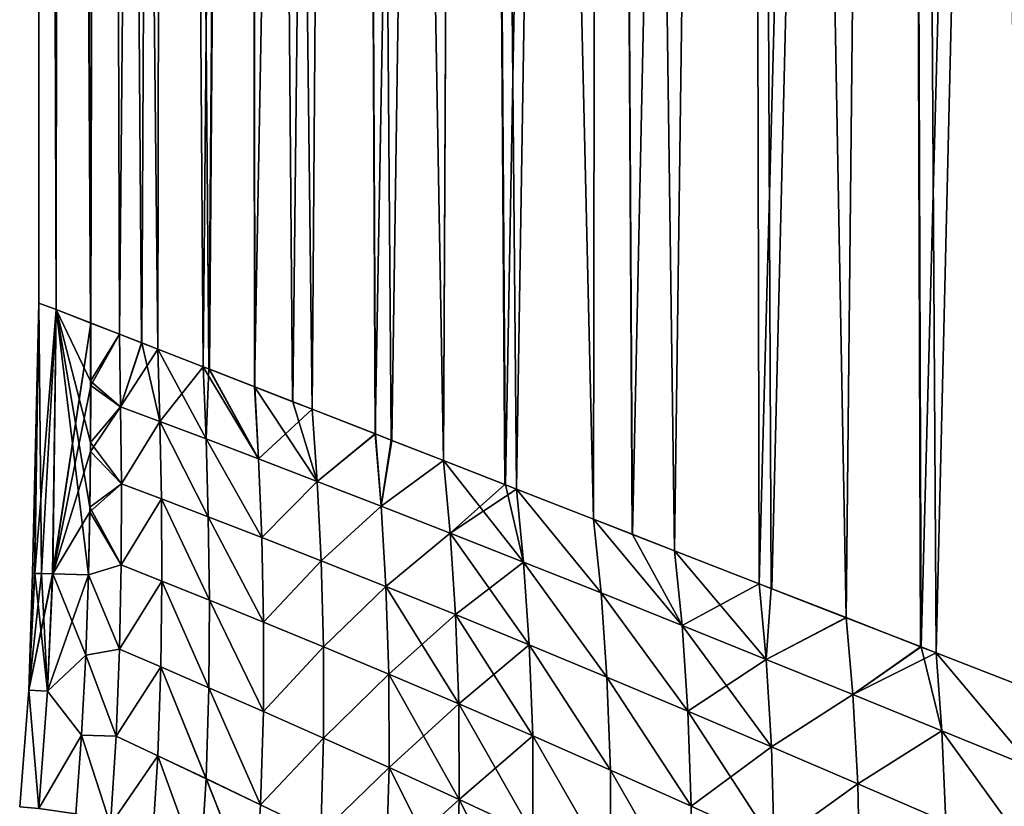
# Model space of a CAD drawing. Header units: metres. Extents: x -155 to 25, y -152 to 27.
# Tile 103 of 124: x -22 to -6, y -66 to -53. Entities that reach past the tile are written whole.
import ezdxf

# ---------------------------------------------------------------- set-up
doc = ezdxf.new("R2010")
doc.units = ezdxf.units.M
doc.layers.add('solid_12_401_052_XXX', color=7, linetype='CONTINUOUS')

msp = doc.modelspace()

# ---------------------------------------------------------------- linework, layer by layer
at = {"layer": 'solid_12_401_052_XXX'}
for points in [[(-21.451004, -57.71254, 1.205453), (-21.4424, 22.452606, 1.349737), (-21.442568, 22.452606, -1.348318)], [(-21.451004, -57.71254, 1.205453), (-21.178093, -57.814484, 3.617325), (-21.4424, 22.452606, 1.349737)], [(-21.449898, -57.713085, -1.22624), (-21.451004, -57.71254, 1.205453), (-21.442568, 22.452606, -1.348318)], [(-21.174635, -57.816166, -3.638761), (-21.449898, -57.713085, -1.22624), (-21.442568, 22.452606, -1.348318)], [(-21.174635, -57.816166, -3.638761), (-21.442568, 22.452606, -1.348318), (-21.104504, 22.452606, -4.025526)], [(-21.178093, -57.814484, 3.617325), (-21.104004, 22.452606, 4.026897), (-21.4424, 22.452606, 1.349737)], [(-21.178093, -57.814484, 3.617325), (-20.637646, -58.022594, 5.973552), (-21.104004, 22.452606, 4.026897)], [(-21.174635, -57.816166, -3.638761), (-21.104504, 22.452606, -4.025526), (-20.631056, -58.025688, -5.997517)], [(-20.631056, -58.025688, -5.997517), (-21.104504, 22.452606, -4.025526), (-20.433434, 22.452606, -6.639595)], [(-20.637646, -58.022594, 5.973552), (-20.432613, 22.452606, 6.640873), (-21.104004, 22.452606, 4.026897)], [(-20.183125, -58.199814, 7.364585), (-20.432613, 22.452606, 6.640873), (-20.637646, -58.022594, 5.973552)], [(-20.631056, -58.025688, -5.997517), (-20.433434, 22.452606, -6.639595), (-20.18469, -58.199959, -7.361538)], [(-20.18469, -58.199959, -7.361538), (-20.433434, 22.452606, -6.639595), (-19.439928, 22.452606, -9.149058)], [(-19.579365, -58.435028, 8.845591), (-19.438803, 22.452606, 9.150202), (-20.432613, 22.452606, 6.640873)], [(-19.838875, -58.333874, 8.247113), (-20.432613, 22.452606, 6.640873), (-20.183125, -58.199814, 7.364585)], [(-19.579365, -58.435028, 8.845591), (-20.432613, 22.452606, 6.640873), (-19.838875, -58.333874, 8.247113)], [(-19.830561, -58.337994, -8.26833), (-20.18469, -58.199959, -7.361538), (-19.439928, 22.452606, -9.149058)], [(-19.830561, -58.337994, -8.26833), (-19.439928, 22.452606, -9.149058), (-19.581116, -58.435287, -8.842962)], [(-18.871384, -58.711956, -10.270993), (-19.581116, -58.435287, -8.842962), (-19.439928, 22.452606, -9.149058)], [(-18.869324, -58.711697, 10.273532), (-19.438803, 22.452606, 9.150202), (-19.579365, -58.435028, 8.845591)], [(-18.871384, -58.711956, -10.270993), (-19.439928, 22.452606, -9.149058), (-18.139727, 22.452606, -11.51412)], [(-18.781376, -58.745953, 10.433449), (-18.138319, 22.452606, 11.515093), (-19.438803, 22.452606, 9.150202)], [(-18.781376, -58.745953, 10.433449), (-19.438803, 22.452606, 9.150202), (-18.869324, -58.711697, 10.273532)], [(-18.871384, -58.711956, -10.270993), (-18.139727, 22.452606, -11.51412), (-18.77173, -58.75079, -10.452041)], [(-18.062412, -59.026157, 11.633885), (-18.138319, 22.452606, 11.515093), (-18.781376, -58.745953, 10.433449)], [(-18.77173, -58.75079, -10.452041), (-18.139727, 22.452606, -11.51412), (-18.064579, -59.026485, -11.631769)], [(-18.064579, -59.026485, -11.631769), (-18.139727, 22.452606, -11.51412), (-16.553511, 22.452606, -13.697295)], [(-17.15926, -59.378197, 12.929019), (-16.551842, 22.452606, 13.698066), (-18.138319, 22.452606, 11.515093)], [(-17.471989, -59.256195, 12.50315), (-18.138319, 22.452606, 11.515093), (-18.062412, -59.026157, 11.633885)], [(-17.15926, -59.378197, 12.929019), (-18.138319, 22.452606, 11.515093), (-17.471989, -59.256195, 12.50315)], [(-17.461636, -59.261456, -12.518851), (-18.064579, -59.026485, -11.631769), (-16.553511, 22.452606, -13.697295)], [(-17.461636, -59.261456, -12.518851), (-16.553511, 22.452606, -13.697295), (-17.161455, -59.378582, -12.927351)], [(-17.161455, -59.378582, -12.927351), (-16.553511, 22.452606, -13.697295), (-16.1714, -59.764622, -14.14648)], [(-16.168995, -59.764286, 14.147983), (-16.551842, 22.452606, 13.698066), (-17.15926, -59.378197, 12.929019)], [(-16.1714, -59.764622, -14.14648), (-16.553511, 22.452606, -13.697295), (-14.706497, 22.452606, -15.664073)], [(-15.100853, -60.181019, 15.282948), (-14.704592, 22.452606, 15.664616), (-16.551842, 22.452606, 13.698066)], [(-15.919979, -59.861439, 14.427634), (-16.551842, 22.452606, 13.698066), (-16.168995, -59.764286, 14.147983)], [(-15.100853, -60.181019, 15.282948), (-16.551842, 22.452606, 13.698066), (-15.919979, -59.861439, 14.427634)], [(-16.1714, -59.764622, -14.14648), (-14.706497, 22.452606, -15.664073), (-15.909399, -59.866848, -14.440548)], [(-15.909399, -59.866848, -14.440548), (-14.706497, 22.452606, -15.664073), (-15.103152, -60.181404, -15.281923)], [(-15.103152, -60.181404, -15.281923), (-14.706497, 22.452606, -15.664073), (-14.1277, -60.561699, -16.188118)], [(-14.138015, -60.556416, 16.177862), (-14.704592, 22.452606, 15.664616), (-15.100853, -60.181019, 15.282948)], [(-14.1277, -60.561699, -16.188118), (-14.706497, 22.452606, -15.664073), (-12.62733, 22.452606, -17.383997)], [(-12.745875, -61.099045, 17.296041), (-12.625216, 22.452606, 17.384287), (-14.704592, 22.452606, 15.664616)], [(-13.954223, -60.628136, 16.336672), (-14.704592, 22.452606, 15.664616), (-14.138015, -60.556416, 16.177862)], [(-12.745875, -61.099045, 17.296041), (-14.704592, 22.452606, 15.664616), (-13.954223, -60.628136, 16.336672)], [(-14.1277, -60.561699, -16.188118), (-12.62733, 22.452606, -17.383997), (-13.956414, -60.628536, -16.336046)], [(-13.956414, -60.628536, -16.336046), (-12.62733, 22.452606, -17.383997), (-12.748115, -61.099392, -17.295637)], [(-12.748115, -61.099392, -17.295637), (-12.62733, 22.452606, -17.383997), (-12.133547, -61.33902, -17.732267)], [(-12.143064, -61.33411, 17.724504), (-12.625216, 22.452606, 17.384287), (-12.745875, -61.099045, 17.296041)], [(-12.133547, -61.33902, -17.732267), (-12.62733, 22.452606, -17.383997), (-10.348625, 22.452606, -18.829964)], [(-11.474933, -61.594521, 18.164246), (-10.346335, 22.452606, 18.829977), (-12.625216, 22.452606, 17.384287)], [(-11.474933, -61.594521, 18.164246), (-12.625216, 22.452606, 17.384287), (-12.143064, -61.33411, 17.724504)], [(-12.133547, -61.33902, -17.732267), (-10.348625, 22.452606, -18.829964), (-11.476955, -61.594913, -18.164215)], [(-11.476955, -61.594913, -18.164215), (-10.348625, 22.452606, -18.829964), (-10.15124, -62.111496, -18.937193)], [(-10.149292, -62.111153, 18.936991), (-10.346335, 22.452606, 18.829977), (-11.474933, -61.594521, 18.164246)], [(-10.15124, -62.111496, -18.937193), (-10.348625, 22.452606, -18.829964), (-7.906472, 22.452606, -19.97897)], [(-8.782887, -62.643776, 19.608232), (-7.904044, 22.452606, 19.978683), (-10.346335, 22.452606, 18.829977)], [(-9.959445, -62.185211, 19.037537), (-10.346335, 22.452606, 18.829977), (-10.149292, -62.111153, 18.936991)], [(-8.782887, -62.643776, 19.608232), (-10.346335, 22.452606, 18.829977), (-9.959445, -62.185211, 19.037537)], [(-10.15124, -62.111496, -18.937193), (-7.906472, 22.452606, -19.97897), (-9.951163, -62.189533, -19.043114)], [(-9.951163, -62.189533, -19.043114), (-7.906472, 22.452606, -19.97897), (-8.784553, -62.644146, -19.608734)], [(-7.609571, -63.102871, -20.094032), (-8.784553, -62.644146, -19.608734), (-7.906472, 22.452606, -19.97897)], [(-7.616261, -63.099316, 20.09025), (-7.904044, 22.452606, 19.978683), (-8.782887, -62.643776, 19.608232)], [(-7.609571, -63.102871, -20.094032), (-7.906472, 22.452606, -19.97897), (-5.339579, 22.452606, -20.812773)], [(-5.932316, -63.755756, 20.650391), (-5.337047, 22.452606, 20.812176), (-7.904044, 22.452606, 19.978683)], [(-7.37152, -63.19479, 20.181355), (-7.904044, 22.452606, 19.978683), (-7.616261, -63.099316, 20.09025)], [(-5.932316, -63.755756, 20.650391), (-7.904044, 22.452606, 19.978683), (-7.37152, -63.19479, 20.181355)], [(-7.609571, -63.102871, -20.094032), (-5.339579, 22.452606, -20.812773), (-7.372909, -63.195179, -20.182093)], [(-7.372909, -63.195179, -20.182093), (-5.339579, 22.452606, -20.812773), (-5.93346, -63.756165, -20.651308)], [(-21.550009, -61.948387, 0.001838), (-21.451004, -57.71254, 1.205453), (-21.449898, -57.713085, -1.22624)], [(-21.550009, -61.948387, 0.001838), (-21.514212, -61.949345, 1.224162), (-21.451004, -57.71254, 1.205453)], [(-21.513775, -61.949356, -1.227929), (-21.550009, -61.948387, 0.001838), (-21.449898, -57.713085, -1.22624)], [(-21.514212, -61.949345, 1.224162), (-21.408148, -61.952183, 2.432047), (-21.451004, -57.71254, 1.205453)], [(-21.513775, -61.949356, -1.227929), (-21.449898, -57.713085, -1.22624), (-21.174635, -57.816166, -3.638761)], [(-21.408148, -61.952183, 2.432047), (-21.178093, -57.814484, 3.617325), (-21.451004, -57.71254, 1.205453)], [(-21.40814, -61.952183, -2.428475), (-21.513775, -61.949356, -1.227929), (-21.174635, -57.816166, -3.638761)], [(-21.408148, -61.952183, 2.432047), (-21.231981, -61.956898, 3.632824), (-21.178093, -57.814484, 3.617325)], [(-21.231962, -61.956898, -3.629292), (-21.40814, -61.952183, -2.428475), (-21.174635, -57.816166, -3.638761)], [(-21.231981, -61.956898, 3.632824), (-21.228771, -61.956985, 3.650964), (-21.178093, -57.814484, 3.617325)], [(-21.231962, -61.956898, -3.629292), (-21.174635, -57.816166, -3.638761), (-20.631056, -58.025688, -5.997517)], [(-21.228771, -61.956985, 3.650964), (-20.669044, -61.971966, 6.001595), (-21.178093, -57.814484, 3.617325)], [(-21.178093, -57.814484, 3.617325), (-20.669044, -61.971966, 6.001595), (-20.647469, -60.911797, 6.000007)], [(-21.178093, -57.814484, 3.617325), (-20.647469, -60.911797, 6.000007), (-20.638048, -59.899605, 5.994976)], [(-21.178093, -57.814484, 3.617325), (-20.638048, -59.899605, 5.994976), (-20.636181, -58.936661, 5.986338)], [(-21.178093, -57.814484, 3.617325), (-20.636181, -58.936661, 5.986338), (-20.637646, -58.022594, 5.973552)], [(-21.227493, -61.95702, -3.654521), (-21.231962, -61.956898, -3.629292), (-20.631056, -58.025688, -5.997517)], [(-21.227493, -61.95702, -3.654521), (-20.631056, -58.025688, -5.997517), (-20.632004, -59.003113, -5.99763)], [(-20.183125, -58.199814, 7.364585), (-20.637646, -58.022594, 5.973552), (-20.636181, -58.936661, 5.986338)], [(-20.632004, -59.003113, -5.99763), (-20.631056, -58.025688, -5.997517), (-20.18469, -58.199959, -7.361538)], [(-20.165335, -59.337391, 7.419245), (-20.183125, -58.199814, 7.364585), (-20.636181, -58.936661, 5.986338)], [(-20.632004, -59.003113, -5.99763), (-20.18469, -58.199959, -7.361538), (-20.165304, -59.337532, -7.415683)], [(-19.830561, -58.337994, -8.26833), (-20.165304, -59.337532, -7.415683), (-20.18469, -58.199959, -7.361538)], [(-19.838875, -58.333874, 8.247113), (-20.183125, -58.199814, 7.364585), (-20.165335, -59.337391, 7.419245)], [(-19.579365, -58.435028, 8.845591), (-19.838875, -58.333874, 8.247113), (-20.165335, -59.337391, 7.419245)], [(-19.830561, -58.337994, -8.26833), (-19.549368, -59.567951, -8.912384), (-20.165304, -59.337532, -7.415683)], [(-19.830561, -58.337994, -8.26833), (-19.581116, -58.435287, -8.842962), (-19.549368, -59.567951, -8.912384)], [(-19.54941, -59.567707, 8.915936), (-19.579365, -58.435028, 8.845591), (-20.165335, -59.337391, 7.419245)], [(-18.825998, -59.841228, -10.352448), (-19.549368, -59.567951, -8.912384), (-19.581116, -58.435287, -8.842962)], [(-18.825998, -59.841228, -10.352448), (-19.581116, -58.435287, -8.842962), (-18.871384, -58.711956, -10.270993)], [(-18.869324, -58.711697, 10.273532), (-19.579365, -58.435028, 8.845591), (-19.54941, -59.567707, 8.915936)], [(-18.826052, -59.840935, 10.355993), (-18.869324, -58.711697, 10.273532), (-19.54941, -59.567707, 8.915936)], [(-18.871384, -58.711956, -10.270993), (-18.77173, -58.75079, -10.452041), (-18.001911, -60.155266, -11.727365)], [(-18.825998, -59.841228, -10.352448), (-18.871384, -58.711956, -10.270993), (-18.001911, -60.155266, -11.727365)], [(-18.781376, -58.745953, 10.433449), (-18.869324, -58.711697, 10.273532), (-18.826052, -59.840935, 10.355993)], [(-18.00198, -60.154919, 11.730905), (-18.781376, -58.745953, 10.433449), (-18.826052, -59.840935, 10.355993)], [(-18.00198, -60.154919, 11.730905), (-18.062412, -59.026157, 11.633885), (-18.781376, -58.745953, 10.433449)], [(-18.77173, -58.75079, -10.452041), (-18.064579, -59.026485, -11.631769), (-18.001911, -60.155266, -11.727365)], [(-20.165335, -59.337391, 7.419245), (-20.636181, -58.936661, 5.986338), (-20.638048, -59.899605, 5.994976)], [(-21.227493, -61.95702, -3.654521), (-20.632004, -59.003113, -5.99763), (-20.63685, -60.03706, -5.998899)], [(-20.63685, -60.03706, -5.998899), (-20.632004, -59.003113, -5.99763), (-20.165304, -59.337532, -7.415683)], [(-17.084028, -60.5079, -13.028875), (-18.001911, -60.155266, -11.727365), (-18.064579, -59.026485, -11.631769)], [(-17.461636, -59.261456, -12.518851), (-17.084028, -60.5079, -13.028875), (-18.064579, -59.026485, -11.631769)], [(-17.15926, -59.378197, 12.929019), (-18.062412, -59.026157, 11.633885), (-18.00198, -60.154919, 11.730905)], [(-17.15926, -59.378197, 12.929019), (-17.471989, -59.256195, 12.50315), (-18.062412, -59.026157, 11.633885)], [(-17.461636, -59.261456, -12.518851), (-17.161455, -59.378582, -12.927351), (-17.084028, -60.5079, -13.028875)], [(-20.154121, -60.546471, 7.463317), (-20.165335, -59.337391, 7.419245), (-20.638048, -59.899605, 5.994976)], [(-20.63685, -60.03706, -5.998899), (-20.165304, -59.337532, -7.415683), (-20.154093, -60.546616, -7.459754)], [(-19.54941, -59.567707, 8.915936), (-20.165335, -59.337391, 7.419245), (-20.154121, -60.546471, 7.463317)], [(-19.549368, -59.567951, -8.912384), (-20.154093, -60.546616, -7.459754), (-20.165304, -59.337532, -7.415683)], [(-17.08411, -60.507519, 13.03241), (-17.15926, -59.378197, 12.929019), (-18.00198, -60.154919, 11.730905)], [(-17.084028, -60.5079, -13.028875), (-17.161455, -59.378582, -12.927351), (-16.1714, -59.764622, -14.14648)], [(-16.168995, -59.764286, 14.147983), (-17.15926, -59.378197, 12.929019), (-17.08411, -60.507519, 13.03241)], [(-19.526211, -60.783039, 8.973848), (-19.54941, -59.567707, 8.915936), (-20.154121, -60.546471, 7.463317)], [(-19.549368, -59.567951, -8.912384), (-19.526173, -60.783287, -8.970293), (-20.154093, -60.546616, -7.459754)], [(-18.789806, -61.064346, 10.426141), (-19.54941, -59.567707, 8.915936), (-19.526211, -60.783039, 8.973848)], [(-18.789806, -61.064346, 10.426141), (-18.826052, -59.840935, 10.355993), (-19.54941, -59.567707, 8.915936)], [(-18.789755, -61.064651, -10.422592), (-19.526173, -60.783287, -8.970293), (-19.549368, -59.567951, -8.912384)], [(-18.789755, -61.064651, -10.422592), (-19.549368, -59.567951, -8.912384), (-18.825998, -59.841228, -10.352448)], [(-16.079941, -60.896481, 14.253839), (-16.168995, -59.764286, 14.147983), (-17.08411, -60.507519, 13.03241)], [(-17.084028, -60.5079, -13.028875), (-16.1714, -59.764622, -14.14648), (-16.079844, -60.896881, -14.250305)], [(-16.079844, -60.896881, -14.250305), (-16.1714, -59.764622, -14.14648), (-15.909399, -59.866848, -14.440548)], [(-15.919979, -59.861439, 14.427634), (-16.168995, -59.764286, 14.147983), (-16.079941, -60.896481, 14.253839)], [(-20.154121, -60.546471, 7.463317), (-20.638048, -59.899605, 5.994976), (-20.647469, -60.911797, 6.000007)], [(-17.952354, -61.388351, 11.810847), (-18.826052, -59.840935, 10.355993), (-18.789806, -61.064346, 10.426141)], [(-17.952354, -61.388351, 11.810847), (-18.00198, -60.154919, 11.730905), (-18.826052, -59.840935, 10.355993)], [(-18.825998, -59.841228, -10.352448), (-18.001911, -60.155266, -11.727365), (-17.95229, -61.38871, -11.807303)], [(-18.789755, -61.064651, -10.422592), (-18.825998, -59.841228, -10.352448), (-17.95229, -61.38871, -11.807303)], [(-15.100853, -60.181019, 15.282948), (-15.919979, -59.861439, 14.427634), (-16.079941, -60.896481, 14.253839)], [(-16.079844, -60.896881, -14.250305), (-15.909399, -59.866848, -14.440548), (-15.103152, -60.181404, -15.281923)], [(-21.227493, -61.95702, -3.654521), (-20.63685, -60.03706, -5.998899), (-20.647991, -60.983246, -5.998329)], [(-20.647991, -60.983246, -5.998329), (-20.63685, -60.03706, -5.998899), (-20.154093, -60.546616, -7.459754)], [(-17.08411, -60.507519, 13.03241), (-18.00198, -60.154919, 11.730905), (-17.952354, -61.388351, 11.810847)], [(-17.084028, -60.5079, -13.028875), (-17.95229, -61.38871, -11.807303), (-18.001911, -60.155266, -11.727365)], [(-14.99749, -61.319305, 15.38992), (-15.100853, -60.181019, 15.282948), (-16.079941, -60.896481, 14.253839)], [(-16.079844, -60.896881, -14.250305), (-15.103152, -60.181404, -15.281923), (-14.997382, -61.319706, -15.386383)], [(-15.103152, -60.181404, -15.281923), (-14.1277, -60.561699, -16.188118), (-13.844606, -61.774029, -16.432173)], [(-14.997382, -61.319706, -15.386383), (-15.103152, -60.181404, -15.281923), (-13.844606, -61.774029, -16.432173)], [(-14.138015, -60.556416, 16.177862), (-15.100853, -60.181019, 15.282948), (-14.99749, -61.319305, 15.38992)], [(-17.021555, -61.753025, 13.118937), (-17.08411, -60.507519, 13.03241), (-17.952354, -61.388351, 11.810847)], [(-17.021479, -61.753429, -13.115397), (-17.95229, -61.38871, -11.807303), (-17.084028, -60.5079, -13.028875)], [(-16.079941, -60.896481, 14.253839), (-17.08411, -60.507519, 13.03241), (-17.021555, -61.753025, 13.118937)], [(-17.021479, -61.753429, -13.115397), (-17.084028, -60.5079, -13.028875), (-16.079844, -60.896881, -14.250305)], [(-20.647991, -60.983246, -5.998329), (-20.154093, -60.546616, -7.459754), (-20.156942, -61.817623, -7.497379)], [(-20.156969, -61.817482, 7.500943), (-20.154121, -60.546471, 7.463317), (-20.647469, -60.911797, 6.000007)], [(-19.526211, -60.783039, 8.973848), (-20.154121, -60.546471, 7.463317), (-20.156969, -61.817482, 7.500943)], [(-19.526173, -60.783287, -8.970293), (-20.156942, -61.817623, -7.497379), (-20.154093, -60.546616, -7.459754)], [(-13.954223, -60.628136, 16.336672), (-14.138015, -60.556416, 16.177862), (-14.99749, -61.319305, 15.38992)], [(-13.844724, -61.773636, 16.435715), (-13.954223, -60.628136, 16.336672), (-14.99749, -61.319305, 15.38992)], [(-14.1277, -60.561699, -16.188118), (-13.956414, -60.628536, -16.336046), (-13.844606, -61.774029, -16.432173)], [(-13.956414, -60.628536, -16.336046), (-12.748115, -61.099392, -17.295637), (-12.629064, -62.256916, -17.38448)], [(-13.844606, -61.774029, -16.432173), (-13.956414, -60.628536, -16.336046), (-12.629064, -62.256916, -17.38448)], [(-12.62919, -62.256519, 17.388029), (-13.954223, -60.628136, 16.336672), (-13.844724, -61.773636, 16.435715)], [(-12.62919, -62.256519, 17.388029), (-12.745875, -61.099045, 17.296041), (-13.954223, -60.628136, 16.336672)], [(-19.518446, -62.070175, 9.023331), (-19.526211, -60.783039, 8.973848), (-20.156969, -61.817482, 7.500943)], [(-19.526173, -60.783287, -8.970293), (-19.51841, -62.070423, -9.019773), (-20.156942, -61.817623, -7.497379)], [(-18.771242, -62.369492, 10.486189), (-19.526211, -60.783039, 8.973848), (-19.518446, -62.070175, 9.023331)], [(-18.771242, -62.369492, 10.486189), (-18.789806, -61.064346, 10.426141), (-19.526211, -60.783039, 8.973848)], [(-18.771196, -62.369797, -10.482637), (-19.51841, -62.070423, -9.019773), (-19.526173, -60.783287, -8.970293)], [(-18.771196, -62.369797, -10.482637), (-19.526173, -60.783287, -8.970293), (-18.789755, -61.064651, -10.422592)], [(-21.227493, -61.95702, -3.654521), (-20.647991, -60.983246, -5.998329), (-20.669004, -61.971958, -5.998091)], [(-20.156969, -61.817482, 7.500943), (-20.647469, -60.911797, 6.000007), (-20.669044, -61.971966, 6.001595)], [(-20.669004, -61.971958, -5.998091), (-20.647991, -60.983246, -5.998329), (-20.156942, -61.817623, -7.497379)], [(-16.005779, -62.156231, 14.343328), (-16.079941, -60.896481, 14.253839), (-17.021555, -61.753025, 13.118937)], [(-17.021479, -61.753429, -13.115397), (-16.079844, -60.896881, -14.250305), (-16.00569, -62.156658, -14.339789)], [(-14.99749, -61.319305, 15.38992), (-16.079941, -60.896481, 14.253839), (-16.005779, -62.156231, 14.343328)], [(-16.00569, -62.156658, -14.339789), (-16.079844, -60.896881, -14.250305), (-14.997382, -61.319706, -15.386383)], [(-17.923355, -62.713486, 11.879461), (-18.789806, -61.064346, 10.426141), (-18.771242, -62.369492, 10.486189)], [(-17.923355, -62.713486, 11.879461), (-17.952354, -61.388351, 11.810847), (-18.789806, -61.064346, 10.426141)], [(-18.789755, -61.064651, -10.422592), (-17.95229, -61.38871, -11.807303), (-17.923298, -62.713852, -11.875915)], [(-18.771196, -62.369797, -10.482637), (-18.789755, -61.064651, -10.422592), (-17.923298, -62.713852, -11.875915)], [(-12.748115, -61.099392, -17.295637), (-12.133547, -61.33902, -17.732267), (-11.358085, -62.765747, -18.240847)], [(-12.629064, -62.256916, -17.38448), (-12.748115, -61.099392, -17.295637), (-11.358085, -62.765747, -18.240847)], [(-11.35822, -62.765339, 18.244404), (-12.745875, -61.099045, 17.296041), (-12.62919, -62.256519, 17.388029)], [(-11.474933, -61.594521, 18.164246), (-12.143064, -61.33411, 17.724504), (-12.745875, -61.099045, 17.296041)], [(-11.35822, -62.765339, 18.244404), (-11.474933, -61.594521, 18.164246), (-12.745875, -61.099045, 17.296041)], [(-17.021555, -61.753025, 13.118937), (-17.952354, -61.388351, 11.810847), (-17.923355, -62.713486, 11.879461)], [(-17.021479, -61.753429, -13.115397), (-17.923298, -62.713852, -11.875915), (-17.95229, -61.38871, -11.807303)], [(-14.913994, -62.59573, 15.478664), (-14.99749, -61.319305, 15.38992), (-16.005779, -62.156231, 14.343328)], [(-16.00569, -62.156658, -14.339789), (-14.997382, -61.319706, -15.386383), (-14.913895, -62.596149, -15.475121)], [(-13.844724, -61.773636, 16.435715), (-14.99749, -61.319305, 15.38992), (-14.913994, -62.59573, 15.478664)], [(-14.997382, -61.319706, -15.386383), (-13.844606, -61.774029, -16.432173), (-13.754946, -63.069763, -16.516464)], [(-14.913895, -62.596149, -15.475121), (-14.997382, -61.319706, -15.386383), (-13.754946, -63.069763, -16.516464)], [(-12.133547, -61.33902, -17.732267), (-11.476955, -61.594913, -18.164215), (-11.358085, -62.765747, -18.240847)], [(-11.476955, -61.594913, -18.164215), (-10.15124, -62.111496, -18.937193), (-10.038823, -63.297531, -18.999153)], [(-11.358085, -62.765747, -18.240847), (-11.476955, -61.594913, -18.164215), (-10.038823, -63.297531, -18.999153)], [(-10.149292, -62.111153, 18.936991), (-11.474933, -61.594521, 18.164246), (-11.35822, -62.765339, 18.244404)], [(-16.983074, -63.100224, 13.193467), (-17.021555, -61.753025, 13.118937), (-17.923355, -62.713486, 11.879461)], [(-16.983007, -63.100643, -13.189923), (-17.923298, -62.713852, -11.875915), (-17.021479, -61.753429, -13.115397)], [(-16.005779, -62.156231, 14.343328), (-17.021555, -61.753025, 13.118937), (-16.983074, -63.100224, 13.193467)], [(-16.983007, -63.100643, -13.189923), (-17.021479, -61.753429, -13.115397), (-16.00569, -62.156658, -14.339789)], [(-13.755054, -63.069359, 16.520014), (-13.844724, -61.773636, 16.435715), (-14.913994, -62.59573, 15.478664)], [(-12.536999, -63.574165, 17.464745), (-13.844724, -61.773636, 16.435715), (-13.755054, -63.069359, 16.520014)], [(-12.536999, -63.574165, 17.464745), (-12.62919, -62.256519, 17.388029), (-13.844724, -61.773636, 16.435715)], [(-13.844606, -61.774029, -16.432173), (-12.629064, -62.256916, -17.38448), (-12.536881, -63.574581, -17.461189)], [(-13.754946, -63.069763, -16.516464), (-13.844606, -61.774029, -16.432173), (-12.536881, -63.574581, -17.461189)], [(-20.182045, -63.13868, 7.532241), (-20.156969, -61.817482, 7.500943), (-20.669044, -61.971966, 6.001595)], [(-20.669004, -61.971958, -5.998091), (-20.156942, -61.817623, -7.497379), (-20.18202, -63.138821, -7.528677)], [(-19.518446, -62.070175, 9.023331), (-20.156969, -61.817482, 7.500943), (-20.182045, -63.13868, 7.532241)], [(-19.51841, -62.070423, -9.019773), (-20.18202, -63.138821, -7.528677), (-20.156942, -61.817623, -7.497379)], [(-21.605165, -63.782608, 1.225298), (-21.408148, -61.952183, 2.432047), (-21.514212, -61.949345, 1.224162)], [(-21.605165, -63.782608, 1.225298), (-21.514212, -61.949345, 1.224162), (-21.604719, -63.782631, -1.229075)], [(-21.605165, -63.782608, 1.225298), (-21.231981, -61.956898, 3.632824), (-21.408148, -61.952183, 2.432047)], [(-21.605165, -63.782608, 1.225298), (-21.228771, -61.956985, 3.650964), (-21.231981, -61.956898, 3.632824)], [(-21.605165, -63.782608, 1.225298), (-21.313349, -63.797909, 3.653366), (-21.228771, -61.956985, 3.650964)], [(-21.604719, -63.782631, -1.229075), (-21.514212, -61.949345, 1.224162), (-21.550009, -61.948387, 0.001838)], [(-21.604719, -63.782631, -1.229075), (-21.550009, -61.948387, 0.001838), (-21.513775, -61.949356, -1.227929)], [(-21.312033, -63.797977, -3.656984), (-21.604719, -63.782631, -1.229075), (-21.513775, -61.949356, -1.227929)], [(-21.312033, -63.797977, -3.656984), (-21.513775, -61.949356, -1.227929), (-21.40814, -61.952183, -2.428475)], [(-21.312033, -63.797977, -3.656984), (-21.40814, -61.952183, -2.428475), (-21.231962, -61.956898, -3.629292)], [(-21.313349, -63.797909, 3.653366), (-20.669044, -61.971966, 6.001595), (-21.228771, -61.956985, 3.650964)], [(-21.313349, -63.797909, 3.653366), (-20.712946, -63.233025, 6.002402), (-20.669044, -61.971966, 6.001595)], [(-21.312033, -63.797977, -3.656984), (-21.231962, -61.956898, -3.629292), (-21.227493, -61.95702, -3.654521)], [(-21.312033, -63.797977, -3.656984), (-21.227493, -61.95702, -3.654521), (-20.712921, -63.23325, -5.998871)], [(-21.227493, -61.95702, -3.654521), (-20.669004, -61.971958, -5.998091), (-20.712921, -63.23325, -5.998871)], [(-20.712946, -63.233025, 6.002402), (-20.182045, -63.13868, 7.532241), (-20.669044, -61.971966, 6.001595)], [(-20.712921, -63.23325, -5.998871), (-20.669004, -61.971958, -5.998091), (-20.18202, -63.138821, -7.528677)], [(-19.535408, -63.41581, 9.064559), (-19.518446, -62.070175, 9.023331), (-20.182045, -63.13868, 7.532241)], [(-19.51841, -62.070423, -9.019773), (-19.535378, -63.416054, -9.061001), (-20.18202, -63.138821, -7.528677)], [(-18.780764, -63.741493, 10.536358), (-19.518446, -62.070175, 9.023331), (-19.535408, -63.41581, 9.064559)], [(-18.780724, -63.741795, -10.532804), (-19.535378, -63.416054, -9.061001), (-19.51841, -62.070423, -9.019773)], [(-18.780764, -63.741493, 10.536358), (-18.771242, -62.369492, 10.486189), (-19.518446, -62.070175, 9.023331)], [(-18.780724, -63.741795, -10.532804), (-19.51841, -62.070423, -9.019773), (-18.771196, -62.369797, -10.482637)], [(-15.959424, -63.527649, 14.420746), (-16.005779, -62.156231, 14.343328), (-16.983074, -63.100224, 13.193467)], [(-16.983007, -63.100643, -13.189923), (-16.00569, -62.156658, -14.339789), (-15.959346, -63.528095, -14.417202)], [(-14.913994, -62.59573, 15.478664), (-16.005779, -62.156231, 14.343328), (-15.959424, -63.527649, 14.420746)], [(-16.00569, -62.156658, -14.339789), (-14.913895, -62.596149, -15.475121), (-14.861994, -63.994164, -15.552266)], [(-15.959346, -63.528095, -14.417202), (-16.00569, -62.156658, -14.339789), (-14.861994, -63.994164, -15.552266)], [(-10.038964, -63.297115, 19.00272), (-10.149292, -62.111153, 18.936991), (-11.35822, -62.765339, 18.244404)], [(-10.15124, -62.111496, -18.937193), (-9.951163, -62.189533, -19.043114), (-8.784553, -62.644146, -19.608734)], [(-10.038823, -63.297531, -18.999153), (-10.15124, -62.111496, -18.937193), (-8.784553, -62.644146, -19.608734)], [(-9.959445, -62.185211, 19.037537), (-10.149292, -62.111153, 18.936991), (-10.038964, -63.297115, 19.00272)], [(-8.782887, -62.643776, 19.608232), (-9.959445, -62.185211, 19.037537), (-10.038964, -63.297115, 19.00272)], [(-17.926477, -64.113884, 11.936996), (-18.771242, -62.369492, 10.486189), (-18.780764, -63.741493, 10.536358)], [(-18.780724, -63.741795, -10.532804), (-18.771196, -62.369797, -10.482637), (-17.92643, -64.114243, -11.933446)], [(-17.926477, -64.113884, 11.936996), (-17.923355, -62.713486, 11.879461), (-18.771242, -62.369492, 10.486189)], [(-18.771196, -62.369797, -10.482637), (-17.923298, -62.713852, -11.875915), (-17.92643, -64.114243, -11.933446)], [(-11.267509, -64.107445, 18.311178), (-12.62919, -62.256519, 17.388029), (-12.536999, -63.574165, 17.464745)], [(-11.267509, -64.107445, 18.311178), (-11.35822, -62.765339, 18.244404), (-12.62919, -62.256519, 17.388029)], [(-12.629064, -62.256916, -17.38448), (-11.358085, -62.765747, -18.240847), (-11.267384, -64.107887, -18.307617)], [(-12.536881, -63.574581, -17.461189), (-12.629064, -62.256916, -17.38448), (-11.267384, -64.107887, -18.307617)], [(-14.862081, -63.993732, 15.555814), (-14.913994, -62.59573, 15.478664), (-15.959424, -63.527649, 14.420746)], [(-13.755054, -63.069359, 16.520014), (-14.913994, -62.59573, 15.478664), (-14.862081, -63.993732, 15.555814)], [(-14.913895, -62.596149, -15.475121), (-13.754946, -63.069763, -16.516464), (-13.700472, -64.496887, -16.590136)], [(-14.861994, -63.994164, -15.552266), (-14.913895, -62.596149, -15.475121), (-13.700472, -64.496887, -16.590136)], [(-8.678008, -63.848988, 19.661825), (-8.782887, -62.643776, 19.608232), (-10.038964, -63.297115, 19.00272)], [(-10.038823, -63.297531, -18.999153), (-8.784553, -62.644146, -19.608734), (-8.677861, -63.849403, -19.658249)], [(-7.609571, -63.102871, -20.094032), (-8.677861, -63.849403, -19.658249), (-8.784553, -62.644146, -19.608734)], [(-7.616261, -63.099316, 20.09025), (-8.782887, -62.643776, 19.608232), (-8.678008, -63.848988, 19.661825)], [(-16.983074, -63.100224, 13.193467), (-17.923355, -62.713486, 11.879461), (-17.926477, -64.113884, 11.936996)], [(-16.983007, -63.100643, -13.189923), (-17.92643, -64.114243, -11.933446), (-17.923298, -62.713852, -11.875915)], [(-10.038964, -63.297115, 19.00272), (-11.35822, -62.765339, 18.244404), (-11.267509, -64.107445, 18.311178)], [(-11.358085, -62.765747, -18.240847), (-10.038823, -63.297531, -18.999153), (-9.953753, -64.666458, -19.054451)], [(-11.267384, -64.107887, -18.307617), (-11.358085, -62.765747, -18.240847), (-9.953753, -64.666458, -19.054451)], [(-20.712946, -63.233025, 6.002402), (-20.235727, -64.499763, 7.557436), (-20.182045, -63.13868, 7.532241)], [(-20.712921, -63.23325, -5.998871), (-20.18202, -63.138821, -7.528677), (-20.235704, -64.499893, -7.553871)], [(-19.535408, -63.41581, 9.064559), (-20.182045, -63.13868, 7.532241), (-20.235727, -64.499763, 7.557436)], [(-19.535378, -63.416054, -9.061001), (-20.235704, -64.499893, -7.553871), (-20.18202, -63.138821, -7.528677)], [(-16.981241, -64.53112, 13.256257), (-16.983074, -63.100224, 13.193467), (-17.926477, -64.113884, 11.936996)], [(-16.981186, -64.53154, -13.252708), (-17.92643, -64.114243, -11.933446), (-16.983007, -63.100643, -13.189923)], [(-15.959424, -63.527649, 14.420746), (-16.983074, -63.100224, 13.193467), (-16.981241, -64.53112, 13.256257)], [(-16.981186, -64.53154, -13.252708), (-16.983007, -63.100643, -13.189923), (-15.959346, -63.528095, -14.417202)], [(-13.700567, -64.496483, 16.593689), (-13.755054, -63.069359, 16.520014), (-14.862081, -63.993732, 15.555814)], [(-12.483271, -65.032921, 17.532171), (-13.755054, -63.069359, 16.520014), (-13.700567, -64.496483, 16.593689)], [(-12.483271, -65.032921, 17.532171), (-12.536999, -63.574165, 17.464745), (-13.755054, -63.069359, 16.520014)], [(-13.754946, -63.069763, -16.516464), (-12.536881, -63.574581, -17.461189), (-12.483169, -65.03334, -17.528614)], [(-13.700472, -64.496887, -16.590136), (-13.754946, -63.069763, -16.516464), (-12.483169, -65.03334, -17.528614)], [(-7.37152, -63.19479, 20.181355), (-7.616261, -63.099316, 20.09025), (-8.678008, -63.848988, 19.661825)], [(-7.609571, -63.102871, -20.094032), (-7.281709, -64.418091, -20.217136), (-8.677861, -63.849403, -19.658249)], [(-7.609571, -63.102871, -20.094032), (-7.372909, -63.195179, -20.182093), (-7.281709, -64.418091, -20.217136)], [(-21.313349, -63.797909, 3.653366), (-20.779339, -64.484459, 6.002186), (-20.712946, -63.233025, 6.002402)], [(-21.312033, -63.797977, -3.656984), (-20.712921, -63.23325, -5.998871), (-20.779329, -64.484734, -5.998634)], [(-20.712946, -63.233025, 6.002402), (-20.779339, -64.484459, 6.002186), (-20.235727, -64.499763, 7.557436)], [(-20.779329, -64.484734, -5.998634), (-20.712921, -63.23325, -5.998871), (-20.235704, -64.499893, -7.553871)], [(-9.953882, -64.666008, 19.05802), (-10.038964, -63.297115, 19.00272), (-11.267509, -64.107445, 18.311178)], [(-8.678008, -63.848988, 19.661825), (-10.038964, -63.297115, 19.00272), (-9.953882, -64.666008, 19.05802)], [(-9.953753, -64.666458, -19.054451), (-10.038823, -63.297531, -18.999153), (-8.677861, -63.849403, -19.658249)], [(-7.281859, -64.417656, 20.220724), (-7.37152, -63.19479, 20.181355), (-8.678008, -63.848988, 19.661825)], [(-7.372909, -63.195179, -20.182093), (-5.93346, -63.756165, -20.651308), (-5.85639, -64.999886, -20.675026)], [(-7.281709, -64.418091, -20.217136), (-7.372909, -63.195179, -20.182093), (-5.85639, -64.999886, -20.675026)], [(-5.856544, -64.999413, 20.678623), (-7.37152, -63.19479, 20.181355), (-7.281859, -64.417656, 20.220724)], [(-5.856544, -64.999413, 20.678623), (-5.932316, -63.755756, 20.650391), (-7.37152, -63.19479, 20.181355)], [(-19.584263, -64.808243, 9.097851), (-19.535408, -63.41581, 9.064559), (-20.235727, -64.499763, 7.557436)], [(-19.535378, -63.416054, -9.061001), (-19.584238, -64.808487, -9.094291), (-20.235704, -64.499893, -7.553871)], [(-18.826283, -65.167282, 10.577041), (-19.535408, -63.41581, 9.064559), (-19.584263, -64.808243, 9.097851)], [(-18.826252, -65.167572, -10.573484), (-19.584238, -64.808487, -9.094291), (-19.535378, -63.416054, -9.061001)], [(-18.826283, -65.167282, 10.577041), (-18.780764, -63.741493, 10.536358), (-19.535408, -63.41581, 9.064559)], [(-18.826252, -65.167572, -10.573484), (-19.535378, -63.416054, -9.061001), (-18.780724, -63.741795, -10.532804)], [(-15.954524, -64.99118, 14.48633), (-15.959424, -63.527649, 14.420746), (-16.981241, -64.53112, 13.256257)], [(-16.981186, -64.53154, -13.252708), (-15.959346, -63.528095, -14.417202), (-15.95446, -64.991631, -14.482782)], [(-14.862081, -63.993732, 15.555814), (-15.959424, -63.527649, 14.420746), (-15.954524, -64.99118, 14.48633)], [(-15.959346, -63.528095, -14.417202), (-14.861994, -63.994164, -15.552266), (-14.856413, -65.492653, -15.618013)], [(-15.95446, -64.991631, -14.482782), (-15.959346, -63.528095, -14.417202), (-14.856413, -65.492653, -15.618013)], [(-11.218112, -65.600243, 18.370195), (-12.536999, -63.574165, 17.464745), (-12.483271, -65.032921, 17.532171)], [(-11.218112, -65.600243, 18.370195), (-11.267509, -64.107445, 18.311178), (-12.536999, -63.574165, 17.464745)], [(-12.536881, -63.574581, -17.461189), (-11.267384, -64.107887, -18.307617), (-11.218002, -65.6007, -18.366632)], [(-12.483169, -65.03334, -17.528614), (-12.536881, -63.574581, -17.461189), (-11.218002, -65.6007, -18.366632)], [(-21.748756, -65.611, 1.226481), (-21.45079, -65.635933, 3.655702), (-21.605165, -63.782608, 1.225298)], [(-21.748756, -65.611, 1.226481), (-21.605165, -63.782608, 1.225298), (-21.748301, -65.611038, -1.230265)], [(-21.605165, -63.782608, 1.225298), (-21.604719, -63.782631, -1.229075), (-21.748301, -65.611038, -1.230265)], [(-21.449448, -65.63604, -3.65932), (-21.748301, -65.611038, -1.230265), (-21.604719, -63.782631, -1.229075)], [(-21.605165, -63.782608, 1.225298), (-21.45079, -65.635933, 3.655702), (-21.313349, -63.797909, 3.653366)], [(-21.449448, -65.63604, -3.65932), (-21.604719, -63.782631, -1.229075), (-21.312033, -63.797977, -3.656984)], [(-17.97036, -65.575096, 11.983899), (-18.780764, -63.741493, 10.536358), (-18.826283, -65.167282, 10.577041)], [(-18.826252, -65.167572, -10.573484), (-18.780724, -63.741795, -10.532804), (-17.970322, -65.575455, -11.980346)], [(-17.97036, -65.575096, 11.983899), (-17.926477, -64.113884, 11.936996), (-18.780764, -63.741493, 10.536358)], [(-18.780724, -63.741795, -10.532804), (-17.92643, -64.114243, -11.933446), (-17.970322, -65.575455, -11.980346)], [(-21.313349, -63.797909, 3.653366), (-21.45079, -65.635933, 3.655702), (-20.779339, -64.484459, 6.002186)], [(-21.449448, -65.63604, -3.65932), (-21.312033, -63.797977, -3.656984), (-20.779329, -64.484734, -5.998634)], [(-8.602336, -65.246475, 19.705065), (-8.678008, -63.848988, 19.661825), (-9.953882, -64.666008, 19.05802)], [(-9.953753, -64.666458, -19.054451), (-8.677861, -63.849403, -19.658249), (-8.602201, -65.246925, -19.701487)], [(-7.281859, -64.417656, 20.220724), (-8.678008, -63.848988, 19.661825), (-8.602336, -65.246475, 19.705065)], [(-7.281709, -64.418091, -20.217136), (-8.602201, -65.246925, -19.701487), (-8.677861, -63.849403, -19.658249)], [(-14.856485, -65.492218, 15.621565), (-14.862081, -63.993732, 15.555814), (-15.954524, -64.99118, 14.48633)], [(-13.700567, -64.496483, 16.593689), (-14.862081, -63.993732, 15.555814), (-14.856485, -65.492218, 15.621565)], [(-14.861994, -63.994164, -15.552266), (-13.700472, -64.496887, -16.590136), (-13.697021, -66.032761, -16.653322)], [(-14.856413, -65.492653, -15.618013), (-14.861994, -63.994164, -15.552266), (-13.697021, -66.032761, -16.653322)], [(-16.981241, -64.53112, 13.256257), (-17.926477, -64.113884, 11.936996), (-17.97036, -65.575096, 11.983899)], [(-16.981186, -64.53154, -13.252708), (-17.970322, -65.575455, -11.980346), (-17.92643, -64.114243, -11.933446)], [(-9.953882, -64.666008, 19.05802), (-11.267509, -64.107445, 18.311178), (-11.218112, -65.600243, 18.370195)], [(-11.267384, -64.107887, -18.307617), (-9.953753, -64.666458, -19.054451), (-9.912348, -66.195511, -19.103573)], [(-11.218002, -65.6007, -18.366632), (-11.267384, -64.107887, -18.307617), (-9.912348, -66.195511, -19.103573)], [(-21.45079, -65.635933, 3.655702), (-20.870132, -65.716911, 6.001497), (-20.779339, -64.484459, 6.002186)], [(-21.449448, -65.63604, -3.65932), (-20.779329, -64.484734, -5.998634), (-20.870121, -65.717033, -5.997928)], [(-20.779339, -64.484459, 6.002186), (-20.870132, -65.716911, 6.001497), (-20.32416, -65.890579, 7.576766)], [(-20.870121, -65.717033, -5.997928), (-20.779329, -64.484734, -5.998634), (-20.324141, -65.890709, -7.573201)], [(-20.779339, -64.484459, 6.002186), (-20.32416, -65.890579, 7.576766), (-20.235727, -64.499763, 7.557436)], [(-20.779329, -64.484734, -5.998634), (-20.235704, -64.499893, -7.553871), (-20.324141, -65.890709, -7.573201)], [(-19.584263, -64.808243, 9.097851), (-20.235727, -64.499763, 7.557436), (-20.32416, -65.890579, 7.576766)], [(-19.584238, -64.808487, -9.094291), (-20.324141, -65.890709, -7.573201), (-20.235704, -64.499893, -7.553871)], [(-17.025412, -66.029892, 13.307771), (-16.981241, -64.53112, 13.256257), (-17.97036, -65.575096, 11.983899)], [(-17.02537, -66.030319, -13.304219), (-17.970322, -65.575455, -11.980346), (-16.981186, -64.53154, -13.252708)], [(-15.954524, -64.99118, 14.48633), (-16.981241, -64.53112, 13.256257), (-17.025412, -66.029892, 13.307771)], [(-17.02537, -66.030319, -13.304219), (-16.981186, -64.53154, -13.252708), (-15.95446, -64.991631, -14.482782)], [(-13.697102, -66.032364, 16.656879), (-13.700567, -64.496483, 16.593689), (-14.856485, -65.492218, 15.621565)], [(-12.484968, -66.608612, 17.59037), (-13.700567, -64.496483, 16.593689), (-13.697102, -66.032364, 16.656879)], [(-12.484968, -66.608612, 17.59037), (-12.483271, -65.032921, 17.532171), (-13.700567, -64.496483, 16.593689)], [(-13.700472, -64.496887, -16.590136), (-12.483169, -65.03334, -17.528614), (-12.484881, -66.609024, -17.586807)], [(-13.697021, -66.032761, -16.653322), (-13.700472, -64.496887, -16.590136), (-12.484881, -66.609024, -17.586807)], [(-7.218907, -65.844978, 20.252275), (-7.281859, -64.417656, 20.220724), (-8.602336, -65.246475, 19.705065)], [(-7.21877, -65.845444, -20.248686), (-8.602201, -65.246925, -19.701487), (-7.281709, -64.418091, -20.217136)], [(-5.809113, -66.45723, 20.699621), (-7.281859, -64.417656, 20.220724), (-7.218907, -65.844978, 20.252275)], [(-5.809113, -66.45723, 20.699621), (-5.856544, -64.999413, 20.678623), (-7.281859, -64.417656, 20.220724)], [(-7.281709, -64.418091, -20.217136), (-5.85639, -64.999886, -20.675026), (-5.808973, -66.457748, -20.69602)], [(-7.21877, -65.845444, -20.248686), (-7.281709, -64.418091, -20.217136), (-5.808973, -66.457748, -20.69602)], [(-9.912462, -66.195038, 19.107145), (-9.953882, -64.666008, 19.05802), (-11.218112, -65.600243, 18.370195)], [(-8.602336, -65.246475, 19.705065), (-9.953882, -64.666008, 19.05802), (-9.912462, -66.195038, 19.107145)], [(-9.912348, -66.195511, -19.103573), (-9.953753, -64.666458, -19.054451), (-8.602201, -65.246925, -19.701487)], [(-19.671894, -66.235985, 9.123544), (-19.584263, -64.808243, 9.097851), (-20.32416, -65.890579, 7.576766)], [(-19.584238, -64.808487, -9.094291), (-19.671875, -66.236214, -9.119982), (-20.324141, -65.890709, -7.573201)], [(-18.915388, -66.634003, 10.608657), (-19.584263, -64.808243, 9.097851), (-19.671894, -66.235985, 9.123544)], [(-18.915365, -66.634285, -10.605099), (-19.671875, -66.236214, -9.119982), (-19.584238, -64.808487, -9.094291)], [(-18.915388, -66.634003, 10.608657), (-18.826283, -65.167282, 10.577041), (-19.584263, -64.808243, 9.097851)], [(-18.915365, -66.634285, -10.605099), (-19.584238, -64.808487, -9.094291), (-18.826252, -65.167572, -10.573484)], [(-16.001146, -66.529648, 14.540532), (-15.954524, -64.99118, 14.48633), (-17.025412, -66.029892, 13.307771)], [(-17.02537, -66.030319, -13.304219), (-15.95446, -64.991631, -14.482782), (-16.001099, -66.530106, -14.536981)], [(-14.856485, -65.492218, 15.621565), (-15.954524, -64.99118, 14.48633), (-16.001146, -66.529648, 14.540532)], [(-16.001099, -66.530106, -14.536981), (-15.95446, -64.991631, -14.482782), (-14.907942, -67.073097, -15.672769)], [(-15.95446, -64.991631, -14.482782), (-14.856413, -65.492653, -15.618013), (-14.907942, -67.073097, -15.672769)], [(-18.063269, -67.082916, 12.020642), (-18.826283, -65.167282, 10.577041), (-18.915388, -66.634003, 10.608657)], [(-18.915365, -66.634285, -10.605099), (-18.826252, -65.167572, -10.573484), (-18.063244, -67.083267, -12.017086)], [(-18.063269, -67.082916, 12.020642), (-17.97036, -65.575096, 11.983899), (-18.826283, -65.167282, 10.577041)], [(-18.826252, -65.167572, -10.573484), (-17.970322, -65.575455, -11.980346), (-18.063244, -67.083267, -12.017086)], [(-11.228137, -67.218033, 18.421429), (-12.483271, -65.032921, 17.532171), (-12.484968, -66.608612, 17.59037)], [(-12.484881, -66.609024, -17.586807), (-12.483169, -65.03334, -17.528614), (-11.228046, -67.218506, -18.417862)], [(-11.228137, -67.218033, 18.421429), (-11.218112, -65.600243, 18.370195), (-12.483271, -65.032921, 17.532171)], [(-12.483169, -65.03334, -17.528614), (-11.218002, -65.6007, -18.366632), (-11.228046, -67.218506, -18.417862)], [(-8.572202, -66.813446, 19.743645), (-8.602336, -65.246475, 19.705065), (-9.912462, -66.195038, 19.107145)], [(-9.912348, -66.195511, -19.103573), (-8.602201, -65.246925, -19.701487), (-8.572083, -66.813919, -19.740063)], [(-7.218907, -65.844978, 20.252275), (-8.602336, -65.246475, 19.705065), (-8.572202, -66.813446, 19.743645)], [(-7.21877, -65.845444, -20.248686), (-8.572083, -66.813919, -19.740063), (-8.602201, -65.246925, -19.701487)], [(-17.025412, -66.029892, 13.307771), (-17.97036, -65.575096, 11.983899), (-18.063269, -67.082916, 12.020642)], [(-17.02537, -66.030319, -13.304219), (-18.063244, -67.083267, -12.017086), (-17.970322, -65.575455, -11.980346)], [(-14.907998, -67.072662, 15.676324), (-14.856485, -65.492218, 15.621565), (-16.001146, -66.529648, 14.540532)], [(-13.697102, -66.032364, 16.656879), (-14.856485, -65.492218, 15.621565), (-14.907998, -67.072662, 15.676324)], [(-14.907942, -67.073097, -15.672769), (-14.856413, -65.492653, -15.618013), (-13.756126, -67.657539, -16.706348)], [(-14.856413, -65.492653, -15.618013), (-13.697021, -66.032761, -16.653322), (-13.756126, -67.657539, -16.706348)], [(-9.912462, -66.195038, 19.107145), (-11.218112, -65.600243, 18.370195), (-11.228137, -67.218033, 18.421429)]]:
    msp.add_3dface(points, dxfattribs=at)

doc.saveas('drawing.dxf')
